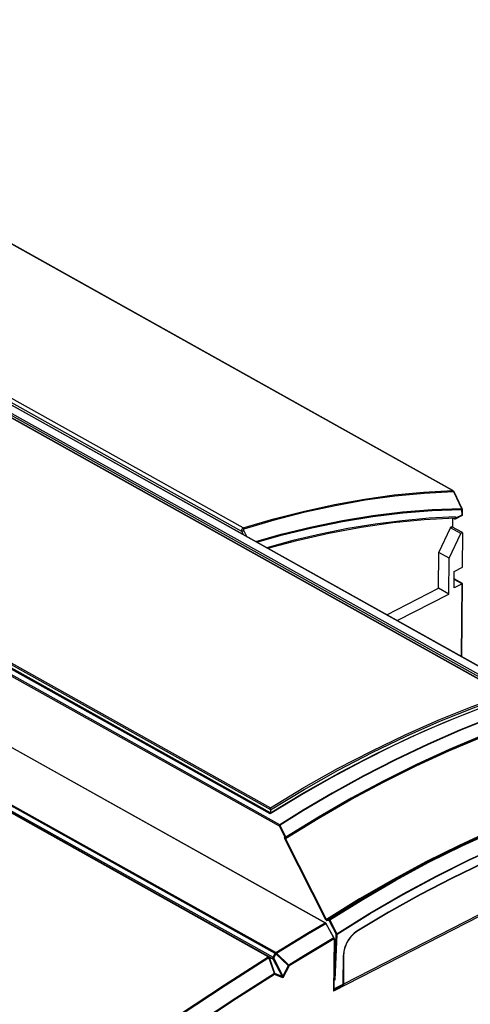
# Model space of a CAD drawing. Extents: x 0 to 420, y 0 to 297.
# Tile 44 of 45: x 374 to 392, y 115 to 155. Entities that reach past the tile are written whole.
import ezdxf

# ---------------------------------------------------------------- set-up
doc = ezdxf.new("R2010")
doc.units = 0
doc.header["$LTSCALE"] = 23.1
doc.layers.get('0').update_dxf_attribs({"linetype": 'CONTINUOUS'})

msp = doc.modelspace()

# ---------------------------------------------------------------- linework, layer by layer
at = {"color": 9, "linetype": 'CONTINUOUS'}
for p, q in [((391.777, 135.734), (357.859, 154.69)), ((349.063, 153.119), (395.29, 127.284)), ((383.296, 134.086), (349.372, 153.045)), ((383.354, 134.228), (349.456, 153.172)), ((384.807, 122.212), (338.565, 148.054)), ((384.825, 122.277), (338.598, 148.111)), ((338.368, 145.306), (386.647, 118.326)), ((384.359, 116.958), (336.081, 143.938)), ((384.385, 116.962), (336.107, 143.942)), ((336.244, 143.94), (384.557, 116.94)), ((384.637, 117.096), (336.359, 144.076)), ((384.662, 117.124), (336.384, 144.104)), ((364.415, 144.12), (394.237, 127.454)), ((364.456, 144.183), (394.343, 127.481)), ((336.194, 143.908), (384.507, 116.908)), ((393.919, 127.524), (366.781, 142.691)), ((384.436, 122.711), (354.535, 139.422)), ((357.237, 138.089), (384.445, 122.884)), ((357.305, 138.129), (384.443, 122.962)), ((391.835, 135.667), (392.146, 135.011)), ((392.145, 134.971), (392.15, 134.744)), ((392.15, 134.744), (391.9, 134.615)), ((383.36, 133.956), (383.296, 134.086)), ((383.495, 133.88), (383.376, 134.125)), ((392.113, 133.997), (391.695, 134.23)), ((392.168, 131.976), (391.848, 132.155)), ((392.146, 129.046), (392.168, 131.976)), ((385.674, 123.464), (384.436, 122.711)), ((384.807, 122.212), (385.032, 121.77)), ((384.836, 122.227), (385.066, 121.776)), ((385.019, 121.744), (385.032, 121.77)), ((386.71, 118.463), (385.051, 121.724)), ((385.053, 121.736), (385.069, 121.768)), ((386.681, 118.448), (385.022, 121.708)), ((397.62, 121.039), (386.991, 115.572)), ((387.405, 115.864), (397.282, 120.944)), ((386.647, 118.326), (386.653, 118.321)), ((386.666, 118.308), (386.671, 118.3)), ((386.671, 118.3), (386.996, 117.719)), ((386.723, 118.417), (386.804, 118.43)), ((386.731, 118.447), (386.812, 118.461)), ((386.804, 118.43), (387.092, 117.87)), ((386.833, 118.446), (387.122, 117.886)), ((387.025, 116.035), (387.092, 117.87)), ((387.06, 116.034), (387.128, 117.869)), ((387.007, 117.684), (386.991, 115.572)), ((386.996, 117.719), (387, 117.71)), ((387.006, 117.692), (387.007, 117.684)), ((384.385, 116.962), (384.507, 116.908)), ((384.557, 116.94), (384.637, 117.096)), ((384.577, 116.897), (384.67, 117.078)), ((385.167, 116.603), (384.67, 117.078)), ((385.185, 116.623), (384.687, 117.098)), ((387.377, 115.856), (387.386, 117.019)), ((387.389, 117.089), (387.386, 117.019)), ((384.604, 116.284), (384.385, 116.932)), ((384.403, 116.935), (384.541, 116.874)), ((384.622, 116.287), (384.403, 116.935)), ((384.541, 116.874), (384.914, 116.158)), ((384.577, 116.897), (384.95, 116.181)), ((385.197, 116.589), (384.947, 116.104)), ((385.167, 116.603), (384.95, 116.181)), ((384.947, 116.104), (384.616, 116.25)), ((384.914, 116.158), (384.622, 116.287)), ((386.999, 115.662), (387.377, 115.856)), ((386.999, 115.632), (387.387, 115.832)), ((387.396, 115.871), (387.385, 115.877)), ((387.385, 115.87), (387.385, 115.871))]:
    msp.add_line(p, q, dxfattribs=at)
at = {"color": 7, "linetype": 'CONTINUOUS'}
for p, q in [((391.799, 135.729), (357.88, 154.685)), ((349.072, 153.118), (395.299, 127.284)), ((338.382, 145.308), (386.66, 118.327)), ((393.958, 127.513), (366.78, 142.701)), ((384.438, 122.729), (354.576, 139.417)), ((384.444, 122.753), (357.236, 137.959)), ((392.157, 135.02), (391.846, 135.676)), ((392.163, 134.995), (392.169, 134.73)), ((391.776, 134.569), (391.773, 134.263)), ((391.779, 134.571), (391.776, 134.569)), ((391.779, 134.624), (391.779, 134.571)), ((391.858, 134.587), (391.791, 134.624)), ((392.169, 134.73), (391.885, 134.584)), ((391.899, 134.666), (391.9, 134.615)), ((392.169, 134.73), (392.169, 134.73)), ((391.224, 133.239), (391.695, 134.23)), ((392.177, 134.037), (391.759, 134.271)), ((392.18, 132.648), (392.191, 134.007)), ((391.642, 133.006), (392.113, 133.997)), ((391.213, 131.795), (391.224, 133.239)), ((391.642, 133.006), (391.224, 133.239)), ((391.631, 131.561), (391.642, 133.006)), ((391.845, 131.809), (391.85, 132.478)), ((391.85, 132.478), (392.18, 132.648)), ((392.183, 131.982), (391.848, 132.17)), ((389.138, 130.727), (391.213, 131.795)), ((391.631, 131.561), (391.213, 131.795)), ((392.168, 131.976), (391.845, 131.809)), ((392.161, 129.037), (392.183, 131.982)), ((392.183, 131.982), (392.183, 131.982)), ((389.555, 130.494), (391.631, 131.561)), ((384.445, 122.88), (384.444, 122.753)), ((384.445, 122.88), (384.445, 122.884)), ((389.199, 118.74), (387.927, 117.979)), ((387.006, 117.723), (386.682, 118.305)), ((387.014, 117.693), (386.999, 115.603)), ((387.393, 117.029), (387.385, 115.871)), ((387.025, 116.035), (387.002, 116.047)), ((387.06, 116.034), (387.002, 116.004)), ((387.385, 115.871), (387.385, 115.871)), ((387.386, 115.868), (387.386, 115.868))]:
    msp.add_line(p, q, dxfattribs=at)
at = {"color": 9, "linetype": 'CONTINUOUS'}
for points in [[(383.354, 134.228), (384.587, 134.592), (385.813, 134.907), (387.029, 135.173), (388.235, 135.388), (389.429, 135.554), (390.61, 135.669), (391.777, 135.734)], [(383.383, 134.191), (384.616, 134.555), (385.841, 134.87), (387.057, 135.135), (388.262, 135.351), (389.456, 135.516), (390.637, 135.632), (391.803, 135.697)], [(391.777, 135.734), (391.786, 135.734), (391.795, 135.731), (391.799, 135.729)], [(391.777, 135.734), (391.785, 135.728), (391.793, 135.719), (391.799, 135.709), (391.803, 135.697)], [(391.803, 135.697), (391.807, 135.696), (391.811, 135.695), (391.815, 135.693), (391.819, 135.689), (391.823, 135.685), (391.827, 135.68), (391.831, 135.674), (391.835, 135.667)], [(391.846, 135.676), (391.846, 135.675), (391.844, 135.673), (391.84, 135.671), (391.835, 135.667)], [(383.858, 133.678), (384.873, 133.969), (386.113, 134.275), (387.344, 134.528), (388.564, 134.729), (389.772, 134.876), (390.967, 134.97), (392.146, 135.011)], [(383.905, 133.651), (384.877, 133.93), (386.116, 134.235), (387.346, 134.489), (388.565, 134.689), (389.773, 134.836), (390.966, 134.93), (392.145, 134.971)], [(392.145, 134.971), (392.147, 134.984), (392.148, 134.998), (392.146, 135.011)], [(392.163, 134.995), (392.163, 134.994), (392.162, 134.988), (392.158, 134.982), (392.152, 134.976), (392.145, 134.971)], [(392.146, 135.011), (392.151, 135.015), (392.155, 135.017), (392.157, 135.019), (392.157, 135.02)], [(391.899, 134.666), (390.833, 134.613), (389.755, 134.518), (388.667, 134.38), (387.568, 134.2), (386.461, 133.977), (385.347, 133.713), (384.304, 133.428)], [(383.296, 134.086), (383.294, 134.103), (383.293, 134.119), (383.294, 134.136), (383.297, 134.153), (383.301, 134.169), (383.307, 134.183), (383.315, 134.196), (383.323, 134.207), (383.333, 134.216), (383.343, 134.223), (383.354, 134.228)], [(383.296, 134.086), (383.304, 134.09), (383.313, 134.094), (383.324, 134.099), (383.335, 134.104), (383.346, 134.11), (383.357, 134.115), (383.367, 134.12), (383.376, 134.125)], [(383.354, 134.228), (383.363, 134.222), (383.371, 134.213), (383.378, 134.202), (383.383, 134.191)], [(383.376, 134.125), (383.373, 134.133), (383.37, 134.141), (383.369, 134.149), (383.368, 134.156), (383.368, 134.164), (383.368, 134.171), (383.37, 134.177), (383.372, 134.182), (383.375, 134.186), (383.379, 134.189), (383.383, 134.191)], [(384.443, 122.962), (385.797, 123.775), (387.154, 124.536), (388.513, 125.243), (389.87, 125.897), (391.225, 126.495), (392.575, 127.038), (393.919, 127.524)], [(384.445, 122.88), (385.808, 123.7), (387.174, 124.466), (388.542, 125.179), (389.908, 125.837), (391.272, 126.439), (392.631, 126.984), (393.984, 127.473)], [(395.29, 127.284), (394.388, 126.98), (393.273, 126.57), (392.056, 126.08), (390.792, 125.525), (389.488, 124.904), (388.198, 124.24), (386.935, 123.544), (385.764, 122.857), (384.825, 122.277)], [(395.302, 127.27), (394.4, 126.966), (393.285, 126.556), (392.068, 126.066), (390.804, 125.511), (389.501, 124.891), (388.21, 124.227), (386.948, 123.531), (385.777, 122.844), (384.838, 122.263)], [(394.343, 127.481), (393.115, 127.046), (391.881, 126.564), (390.642, 126.036), (389.401, 125.461), (388.158, 124.84), (386.916, 124.174), (385.674, 123.464)], [(385.051, 121.724), (386.365, 122.53), (387.681, 123.287), (388.999, 123.994), (390.316, 124.65), (391.632, 125.254), (392.944, 125.805), (394.252, 126.304), (395.553, 126.748)], [(385.053, 121.736), (386.366, 122.541), (387.681, 123.298), (388.998, 124.004), (390.314, 124.66), (391.629, 125.263), (392.94, 125.814), (394.247, 126.312), (395.548, 126.757)], [(395.562, 126.799), (394.261, 126.354), (392.954, 125.856), (391.643, 125.304), (390.328, 124.701), (389.012, 124.045), (387.695, 123.339), (386.38, 122.583), (385.067, 121.777)], [(395.562, 126.788), (394.261, 126.344), (392.955, 125.845), (391.644, 125.294), (390.329, 124.691), (389.013, 124.035), (387.697, 123.329), (386.382, 122.573), (385.069, 121.768)], [(397.347, 123.533), (396.03, 123.097), (394.706, 122.603), (393.377, 122.052), (392.044, 121.444), (390.709, 120.781), (389.374, 120.062), (388.04, 119.289), (386.71, 118.463)], [(397.369, 123.517), (396.052, 123.081), (394.728, 122.588), (393.398, 122.037), (392.065, 121.429), (390.73, 120.765), (389.395, 120.046), (388.061, 119.273), (386.731, 118.447)], [(386.833, 118.446), (388.163, 119.271), (389.496, 120.043), (390.831, 120.762), (392.165, 121.425), (393.498, 122.033), (394.827, 122.584), (396.151, 123.078), (397.467, 123.514)], [(386.812, 118.461), (388.141, 119.286), (389.475, 120.059), (390.81, 120.777), (392.144, 121.441), (393.477, 122.049), (394.806, 122.6), (396.13, 123.094)], [(387.122, 117.886), (388.454, 118.714), (389.79, 119.49), (391.128, 120.21), (392.466, 120.875), (393.801, 121.483), (395.133, 122.035), (396.46, 122.527), (397.778, 122.962)], [(387.128, 117.869), (388.459, 118.697), (389.795, 119.472), (391.133, 120.193), (392.47, 120.858), (393.805, 121.466), (395.137, 122.017), (396.463, 122.509), (397.781, 122.943)], [(384.825, 122.277), (384.823, 122.275), (384.821, 122.274), (384.819, 122.271), (384.816, 122.269), (384.814, 122.266), (384.811, 122.262), (384.809, 122.257), (384.807, 122.252), (384.805, 122.246), (384.804, 122.238), (384.804, 122.23), (384.805, 122.221), (384.807, 122.212)], [(384.836, 122.227), (384.831, 122.224), (384.826, 122.222), (384.82, 122.219), (384.815, 122.216), (384.811, 122.214), (384.807, 122.212)], [(384.838, 122.263), (384.834, 122.269), (384.83, 122.273), (384.825, 122.277)], [(384.838, 122.263), (384.837, 122.263), (384.836, 122.262), (384.835, 122.261), (384.834, 122.259), (384.833, 122.258), (384.832, 122.255), (384.832, 122.253), (384.831, 122.25), (384.831, 122.246), (384.831, 122.242), (384.832, 122.238), (384.834, 122.232), (384.836, 122.227)], [(396.831, 122.248), (395.569, 121.797), (394.301, 121.292), (393.029, 120.735), (391.754, 120.125), (390.478, 119.463), (389.203, 118.752), (387.931, 117.99)], [(385.019, 121.744), (385.017, 121.739), (385.016, 121.734), (385.016, 121.728), (385.017, 121.721), (385.019, 121.715), (385.022, 121.708)], [(385.019, 121.744), (385.023, 121.74), (385.027, 121.737), (385.033, 121.735), (385.038, 121.733), (385.044, 121.733), (385.049, 121.734), (385.053, 121.736)], [(385.051, 121.724), (385.046, 121.721), (385.041, 121.718), (385.035, 121.716), (385.03, 121.713), (385.026, 121.71), (385.022, 121.708)], [(385.032, 121.77), (385.034, 121.77), (385.037, 121.77), (385.039, 121.77), (385.041, 121.77), (385.043, 121.77), (385.045, 121.771), (385.047, 121.771), (385.049, 121.771), (385.051, 121.772), (385.053, 121.772), (385.054, 121.773), (385.056, 121.773), (385.058, 121.774), (385.06, 121.774), (385.061, 121.775), (385.063, 121.775), (385.064, 121.776), (385.066, 121.776)], [(385.067, 121.766), (385.065, 121.766), (385.064, 121.765), (385.062, 121.765), (385.06, 121.765), (385.059, 121.764), (385.057, 121.764), (385.055, 121.764), (385.053, 121.764), (385.052, 121.764), (385.05, 121.764), (385.048, 121.765), (385.046, 121.765), (385.044, 121.765), (385.042, 121.766), (385.039, 121.766), (385.037, 121.767), (385.034, 121.769), (385.032, 121.77)], [(385.053, 121.736), (385.052, 121.734), (385.051, 121.732), (385.051, 121.73), (385.051, 121.728), (385.051, 121.726), (385.051, 121.724)], [(385.066, 121.776), (385.066, 121.777), (385.067, 121.777)], [(385.066, 121.776), (385.067, 121.774), (385.067, 121.771), (385.067, 121.768), (385.067, 121.766)], [(385.067, 121.777), (385.069, 121.775), (385.069, 121.772), (385.07, 121.77), (385.069, 121.768)], [(385.069, 121.768), (385.068, 121.767), (385.067, 121.766)], [(384.662, 117.124), (385.323, 117.531), (385.985, 117.931), (386.647, 118.326)], [(384.687, 117.098), (385.348, 117.505), (386.01, 117.905), (386.671, 118.3)], [(386.66, 118.327), (386.658, 118.328), (386.655, 118.329), (386.651, 118.328), (386.647, 118.326)], [(386.653, 118.321), (386.66, 118.315), (386.666, 118.308)], [(386.682, 118.305), (386.681, 118.305), (386.679, 118.304), (386.676, 118.302), (386.671, 118.3)], [(386.681, 118.448), (386.685, 118.45), (386.689, 118.453), (386.694, 118.455), (386.7, 118.458), (386.705, 118.461), (386.71, 118.463)], [(386.681, 118.448), (386.686, 118.44), (386.691, 118.433), (386.698, 118.426), (386.704, 118.421), (386.711, 118.418), (386.717, 118.417), (386.723, 118.417)], [(386.71, 118.463), (386.712, 118.459), (386.715, 118.455), (386.718, 118.452), (386.721, 118.449), (386.724, 118.448), (386.728, 118.447), (386.731, 118.447)], [(386.731, 118.447), (386.727, 118.444), (386.724, 118.44), (386.723, 118.434), (386.722, 118.429), (386.722, 118.423), (386.723, 118.417)], [(386.804, 118.43), (386.803, 118.436), (386.802, 118.442), (386.803, 118.448), (386.805, 118.453), (386.808, 118.458), (386.812, 118.461)], [(386.833, 118.446), (386.828, 118.443), (386.823, 118.44), (386.817, 118.438), (386.812, 118.435), (386.808, 118.432), (386.804, 118.43)], [(386.812, 118.461), (386.815, 118.461), (386.819, 118.459), (386.822, 118.457), (386.826, 118.454), (386.83, 118.45), (386.833, 118.446)], [(387.092, 117.87), (387.096, 117.872), (387.101, 117.875), (387.106, 117.878), (387.111, 117.881), (387.117, 117.883), (387.122, 117.886)], [(387.128, 117.869), (387.123, 117.867), (387.118, 117.866), (387.113, 117.866), (387.107, 117.866), (387.102, 117.867), (387.097, 117.868), (387.092, 117.87)], [(387.122, 117.886), (387.124, 117.882), (387.126, 117.877), (387.127, 117.873), (387.128, 117.869)], [(387.931, 117.99), (387.873, 117.951), (387.816, 117.906), (387.761, 117.855), (387.707, 117.799), (387.657, 117.738), (387.609, 117.673), (387.565, 117.604), (387.525, 117.533), (387.49, 117.46), (387.459, 117.386), (387.433, 117.311), (387.413, 117.235), (387.398, 117.161), (387.389, 117.089)], [(387.927, 117.979), (387.928, 117.98), (387.93, 117.983), (387.931, 117.986), (387.931, 117.99)], [(386.996, 117.719), (386.392, 117.359), (385.788, 116.993), (385.185, 116.623)], [(387.007, 117.684), (386.403, 117.324), (385.8, 116.959), (385.197, 116.589)], [(387.006, 117.723), (387.006, 117.723), (387.004, 117.723), (387, 117.721), (386.996, 117.719)], [(387, 117.71), (387.004, 117.701), (387.006, 117.692)], [(387.014, 117.693), (387.013, 117.69), (387.011, 117.686), (387.007, 117.684)], [(373.833, 109.576), (375.572, 110.908), (377.318, 112.201), (379.071, 113.452), (380.829, 114.663), (382.592, 115.832), (384.359, 116.958)], [(384.359, 116.958), (384.366, 116.961), (384.373, 116.963), (384.379, 116.963), (384.385, 116.962)], [(384.385, 116.932), (384.379, 116.94), (384.373, 116.947), (384.366, 116.953), (384.359, 116.958)], [(384.403, 116.935), (384.401, 116.943), (384.397, 116.951), (384.391, 116.957), (384.385, 116.962)], [(384.637, 117.096), (384.642, 117.104), (384.648, 117.112), (384.655, 117.119), (384.662, 117.124)], [(384.67, 117.078), (384.661, 117.083), (384.653, 117.087), (384.644, 117.092), (384.637, 117.096)], [(384.687, 117.098), (384.682, 117.106), (384.675, 117.113), (384.669, 117.119), (384.662, 117.124)], [(384.67, 117.078), (384.676, 117.085), (384.682, 117.092), (384.687, 117.098)], [(387.393, 117.029), (387.393, 117.027), (387.392, 117.024), (387.389, 117.021), (387.386, 117.019)], [(373.86, 109.551), (375.598, 110.884), (377.344, 112.176), (379.097, 113.427), (380.855, 114.638), (382.618, 115.806), (384.385, 116.932)], [(384.385, 116.932), (384.392, 116.934), (384.398, 116.935), (384.403, 116.935)], [(384.507, 116.908), (384.513, 116.907), (384.519, 116.907), (384.526, 116.909), (384.533, 116.913), (384.54, 116.918), (384.546, 116.924), (384.552, 116.932), (384.557, 116.94)], [(384.507, 116.908), (384.51, 116.906), (384.514, 116.903), (384.519, 116.899), (384.524, 116.894), (384.529, 116.888), (384.535, 116.882), (384.541, 116.874)], [(384.541, 116.874), (384.545, 116.878), (384.552, 116.882), (384.559, 116.887), (384.568, 116.892), (384.577, 116.897)], [(384.557, 116.94), (384.561, 116.938), (384.564, 116.935), (384.567, 116.93), (384.57, 116.924), (384.573, 116.916), (384.575, 116.907), (384.577, 116.897)], [(385.167, 116.603), (385.174, 116.61), (385.179, 116.617), (385.185, 116.623)], [(385.197, 116.589), (385.191, 116.592), (385.184, 116.595), (385.176, 116.599), (385.167, 116.603)], [(385.197, 116.589), (385.196, 116.597), (385.193, 116.606), (385.19, 116.615), (385.185, 116.623)], [(384.604, 116.284), (383.052, 115.294), (381.503, 114.272), (379.958, 113.217), (378.416, 112.129), (376.88, 111.01), (375.349, 109.86)], [(384.616, 116.25), (383.064, 115.26), (381.515, 114.237), (379.969, 113.181), (378.427, 112.094), (376.89, 110.974), (375.359, 109.824)], [(384.604, 116.284), (384.611, 116.285), (384.617, 116.286), (384.622, 116.287)], [(384.616, 116.25), (384.615, 116.258), (384.612, 116.267), (384.608, 116.275), (384.604, 116.284)], [(384.616, 116.25), (384.62, 116.259), (384.622, 116.268), (384.623, 116.278), (384.622, 116.287)], [(384.914, 116.158), (384.919, 116.162), (384.925, 116.166), (384.932, 116.171), (384.941, 116.176), (384.95, 116.181)], [(384.95, 116.181), (384.951, 116.168), (384.952, 116.154), (384.951, 116.138), (384.95, 116.122), (384.947, 116.104)], [(384.914, 116.158), (384.921, 116.149), (384.928, 116.139), (384.935, 116.128), (384.941, 116.116), (384.947, 116.104)], [(387.377, 115.856), (387.38, 115.858), (387.382, 115.862), (387.384, 115.866), (387.385, 115.87)], [(387.387, 115.832), (387.383, 115.837), (387.38, 115.844), (387.378, 115.85), (387.377, 115.856)], [(387.396, 115.871), (387.392, 115.869), (387.388, 115.869), (387.386, 115.869)], [(387.405, 115.864), (387.399, 115.863), (387.394, 115.864), (387.389, 115.866), (387.386, 115.868)], [(387.387, 115.832), (387.392, 115.835), (387.398, 115.84), (387.402, 115.846), (387.405, 115.851), (387.407, 115.857), (387.406, 115.861), (387.405, 115.864)], [(387.405, 115.864), (387.401, 115.868), (387.396, 115.871)]]:
    msp.add_lwpolyline(points, dxfattribs=at)
at = {"color": 7, "linetype": 'CONTINUOUS'}
for points in [[(391.846, 135.676), (391.843, 135.682), (391.833, 135.697), (391.822, 135.711), (391.81, 135.722), (391.799, 135.729)], [(392.163, 134.995), (392.162, 135.006), (392.159, 135.017), (392.157, 135.02)], [(384.339, 133.409), (385.503, 133.723), (386.804, 134.02), (388.095, 134.26), (389.373, 134.441), (390.637, 134.564), (391.874, 134.629)], [(391.885, 134.584), (391.881, 134.583), (391.874, 134.582), (391.866, 134.583), (391.858, 134.587)], [(391.899, 134.666), (391.899, 134.656), (391.897, 134.647), (391.894, 134.64), (391.889, 134.635), (391.884, 134.631), (391.878, 134.629), (391.874, 134.629)], [(391.9, 134.615), (391.899, 134.606), (391.897, 134.597), (391.893, 134.59), (391.888, 134.585), (391.885, 134.584)], [(392.169, 134.73), (392.168, 134.731), (392.167, 134.732), (392.165, 134.734), (392.162, 134.736), (392.158, 134.738), (392.154, 134.741), (392.15, 134.744)], [(391.695, 134.23), (391.701, 134.24), (391.708, 134.25), (391.715, 134.258), (391.723, 134.264), (391.732, 134.269), (391.74, 134.272), (391.748, 134.274), (391.755, 134.272), (391.759, 134.271)], [(392.177, 134.037), (392.172, 134.039), (392.165, 134.04), (392.157, 134.039), (392.149, 134.036), (392.141, 134.031), (392.133, 134.024), (392.125, 134.016), (392.119, 134.007), (392.113, 133.997)], [(392.191, 134.007), (392.19, 134.016), (392.188, 134.025), (392.184, 134.031), (392.179, 134.036), (392.177, 134.037)], [(392.168, 131.976), (392.174, 131.979), (392.179, 131.981), (392.181, 131.982), (392.183, 131.982), (392.183, 131.982)], [(384.438, 122.729), (385.829, 123.571), (387.248, 124.372), (388.668, 125.114), (390.088, 125.797), (391.504, 126.42), (392.916, 126.983)], [(384.444, 122.753), (385.808, 123.573), (387.174, 124.34), (388.541, 125.053), (388.664, 125.112)], [(384.445, 122.884), (384.444, 122.893), (384.444, 122.902), (384.443, 122.911), (384.443, 122.92), (384.443, 122.928), (384.443, 122.936), (384.443, 122.944), (384.443, 122.951), (384.443, 122.957), (384.443, 122.962)], [(384.438, 122.729), (384.437, 122.728), (384.437, 122.726), (384.437, 122.724), (384.436, 122.72), (384.436, 122.716), (384.436, 122.711)], [(396.822, 122.234), (395.56, 121.783), (394.293, 121.279), (393.022, 120.721), (391.748, 120.112), (390.473, 119.452), (389.199, 118.74)], [(386.67, 118.32), (386.662, 118.326), (386.66, 118.327)], [(386.682, 118.305), (386.677, 118.312), (386.67, 118.32)], [(387.927, 117.979), (387.87, 117.941), (387.815, 117.897), (387.761, 117.847), (387.709, 117.792), (387.659, 117.732), (387.612, 117.668), (387.569, 117.601), (387.53, 117.532), (387.495, 117.46), (387.465, 117.387), (387.44, 117.313), (387.42, 117.24), (387.406, 117.167), (387.397, 117.097), (387.393, 117.029)], [(387.014, 117.693), (387.014, 117.701), (387.012, 117.71), (387.009, 117.719), (387.006, 117.723)], [(387.06, 116.034), (387.056, 116.032), (387.051, 116.031), (387.045, 116.03), (387.04, 116.031), (387.034, 116.031), (387.029, 116.033), (387.025, 116.035)], [(387.386, 115.868), (387.386, 115.869), (387.385, 115.871)], [(386.999, 115.603), (386.999, 115.601), (386.998, 115.592), (386.995, 115.582), (386.991, 115.572)]]:
    msp.add_lwpolyline(points, dxfattribs=at)

doc.saveas('drawing.dxf')
